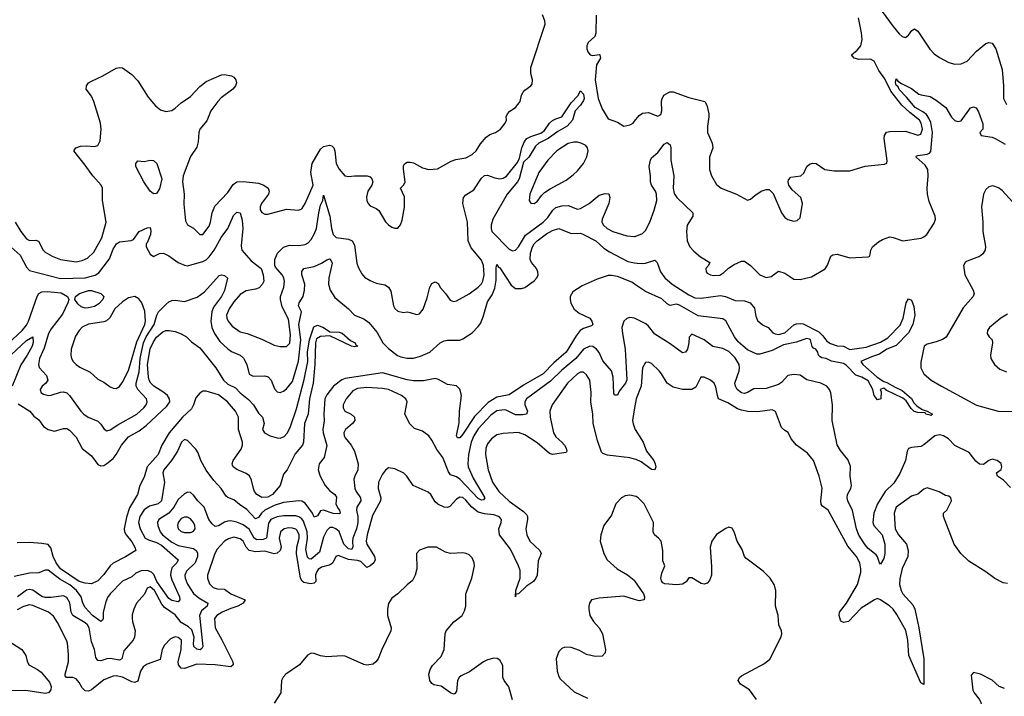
# Model space of a CAD drawing. Header units: inches. Extents: x 1384664 to 1536621, y 460766 to 646467.
# Tile 105 of 256: x 1416026 to 1422389, y 552868 to 557238. Entities that reach past the tile are written whole.
import ezdxf

# ---------------------------------------------------------------- set-up
doc = ezdxf.new("R2010")
doc.units = ezdxf.units.IN
doc.header["$MEASUREMENT"] = 0
doc.layers.add('B4515', color=7, linetype='Continuous')
doc.layers.add('B4525', color=7, linetype='Continuous')

msp = doc.modelspace()

# ---------------------------------------------------------------- linework, layer by layer
at = {"layer": 'B4515', "color": 5}
for points, elevation in [([(1415996.5, 555930), (1416032.3, 555870), (1416070, 555823.5), (1416090, 555812.6), (1416130, 555813.5), (1416146.6, 555806.6), (1416177.3, 555750), (1416190, 555735.8), (1416236, 555710), (1416290, 555689.5), (1416390, 555674.4), (1416430, 555682), (1416463.4, 555696.6), (1416504.5, 555735.5), (1416557.4, 555830), (1416583.8, 555930), (1416562.1, 556070), (1416561, 556150), (1416553.3, 556170), (1416498.7, 556230), (1416450, 556298.7), (1416375.1, 556390), (1416389.2, 556410), (1416419.9, 556420.1), (1416456.3, 556423.7), (1416510, 556419.5), (1416530, 556425), (1416545.2, 556454.8), (1416552.4, 556530), (1416547.6, 556570), (1416505.9, 556710), (1416490, 556743.5), (1416456, 556790), (1416457.2, 556810), (1416471.1, 556830), (1416490, 556841.5), (1416563.6, 556876.4), (1416650, 556924.7), (1416670, 556930.2), (1416690, 556927.9), (1416750, 556884), (1416790, 556843.1), (1416857.1, 556737.1), (1416902.7, 556682.7), (1416935.4, 556655.4), (1416970, 556645.3), (1417008.3, 556651.7), (1417030, 556665.5), (1417070, 556700.7), (1417130, 556742.2), (1417190, 556807.1), (1417230, 556838.5), (1417330, 556881.3), (1417350, 556885), (1417394.8, 556874.8), (1417410, 556866.8), (1417423.5, 556850), (1417427.3, 556830), (1417421.3, 556810), (1417402.6, 556790), (1417327.1, 556732.9), (1417306.8, 556710), (1417262, 556650), (1417234.3, 556585.7), (1417190.2, 556530), (1417183.5, 556510), (1417179, 556450), (1417170, 556415.1), (1417130, 556355.4), (1417083.4, 556230), (1417078.5, 556190), (1417088.2, 556111.8), (1417087.3, 556047.3), (1417098.4, 555938.4), (1417110, 555913), (1417150, 555890.4), (1417190, 555850.3), (1417210, 555850.4), (1417250, 555905.3), (1417259.8, 555930), (1417268.9, 555990), (1417286.4, 556033.6), (1417370, 556122), (1417405.7, 556174.3), (1417430, 556190.3), (1417470, 556193.6), (1417570, 556182.9), (1417603.1, 556170), (1417631.3, 556150), (1417638.6, 556130), (1417634.4, 556110), (1417588, 556050), (1417580.9, 556030), (1417581.1, 556010), (1417590, 555993.4), (1417610, 555982), (1417630, 555982.6), (1417750, 556013.1), (1417827.1, 556007.1), (1417850, 556015.8), (1417870, 556050.4), (1417922.8, 556170), (1417907.1, 556250), (1417916.6, 556310), (1417970, 556401.5), (1417990, 556418.8), (1418027.6, 556427.6), (1418042.3, 556422.3), (1418055.2, 556410), (1418062.7, 556390), (1418070.2, 556310), (1418090, 556272.4), (1418127.3, 556230), (1418150, 556224.9), (1418190, 556230.3), (1418270.5, 556230.5), (1418290, 556222.8), (1418300.7, 556210), (1418307.7, 556190), (1418302, 556170), (1418274.9, 556130), (1418267.3, 556092.7), (1418268.8, 556070), (1418277.7, 556050), (1418290, 556034.9), (1418330, 556018), (1418346, 556006), (1418390, 555933.4), (1418410, 555913.4), (1418430, 555897.3), (1418450, 555890.7), (1418470, 555891), (1418487.2, 555912.8), (1418497.2, 555942.8), (1418513.9, 556026.1), (1418513.9, 556093.9), (1418486, 556150), (1418508, 556172), (1418516.9, 556190), (1418506.5, 556273.5), (1418506.6, 556293.4), (1418513.3, 556306.7), (1418530, 556317.1), (1418550, 556318.4), (1418570, 556314), (1418630, 556281.7), (1418669.6, 556270.4), (1418725.6, 556274.4), (1418815.3, 556324.7), (1418844.9, 556335.1), (1418910, 556346.8), (1418950, 556366.7), (1418975.8, 556390), (1419003.6, 556436.4), (1419040.1, 556479.9), (1419063.5, 556496.5), (1419101.2, 556510), (1419134, 556530), (1419163.7, 556570), (1419172.3, 556590), (1419169.5, 556610), (1419178, 556630), (1419193.1, 556646.9), (1419230, 556670.7), (1419260.9, 556710), (1419269.5, 556750), (1419279.3, 556770), (1419290, 556782.8), (1419329.2, 556810), (1419338, 556822), (1419339.5, 556850), (1419329.7, 556889.6), (1419328.5, 556930), (1419421.5, 557210), (1419420.4, 557230), (1419404.7, 557270)], 680), ([(1419751.9, 557268.1), (1419750.4, 557150), (1419743, 557130), (1419699.5, 557090), (1419690.3, 557070), (1419690.3, 557050), (1419697.6, 557030), (1419711.9, 557011.9), (1419730, 557007.2), (1419770, 557014), (1419775.5, 557010), (1419778.7, 556990), (1419754.1, 556945.9), (1419746, 556850), (1419763.9, 556730), (1419790, 556662.4), (1419830, 556598.4), (1419890, 556576.4), (1419930.6, 556550.6), (1419970, 556559.3), (1419990, 556570.4), (1420000, 556582.4)], 680), ([(1415970, 555769.4), (1416030, 555716.5), (1416070, 555638.7), (1416090, 555619), (1416290, 555566.6), (1416450, 555570.6), (1416512.6, 555587.4), (1416537.3, 555602.7), (1416606.8, 555693.2), (1416630, 555754.9), (1416652.3, 555790), (1416670, 555802.4), (1416747.2, 555812.8), (1416761.2, 555818.8), (1416798, 555870), (1416850, 555893), (1416870, 555896), (1416874, 555874), (1416871.2, 555850), (1416850, 555797.2), (1416842.8, 555790), (1416842.8, 555770), (1416870, 555724), (1416890, 555708), (1416930, 555727), (1416954.8, 555730), (1416990, 555713.4), (1417050.2, 555670.2), (1417090, 555651.6), (1417110, 555647.9), (1417210, 555676.6), (1417230, 555686.7), (1417250, 555705.2), (1417283.6, 555750), (1417328.7, 555831.3), (1417370.3, 555889.7), (1417407.3, 555972.7), (1417430, 555995.6), (1417450, 555990.4), (1417463, 555943), (1417467.9, 555890), (1417456.3, 555776.3), (1417460.7, 555750), (1417521.4, 555681.4), (1417587.3, 555630), (1417600.4, 555590), (1417602.8, 555550), (1417593.2, 555526.8), (1417574.6, 555505.4), (1417550, 555497), (1417490, 555487.2), (1417450, 555463.2), (1417410, 555414.9), (1417380.7, 555370), (1417363.5, 555330), (1417364.5, 555310), (1417373.5, 555290), (1417399.2, 555259.2), (1417450, 555222), (1417496.3, 555210), (1417590, 555174.8), (1417670, 555135.8), (1417710, 555127), (1417750, 555126.2), (1417772, 555148), (1417776.7, 555203.3), (1417764.2, 555304.2), (1417723, 555383), (1417711.1, 555430), (1417712.2, 555450), (1417734, 555510), (1417736.4, 555550), (1417733.1, 555570), (1417722, 555590), (1417679.5, 555639.5), (1417675.1, 555650), (1417675.6, 555690), (1417691.5, 555730), (1417731.6, 555768.4), (1417770, 555781), (1417830, 555780.2), (1417870, 555786.9), (1417890, 555796.1), (1417910, 555817.3), (1417930, 555852.6), (1417944.3, 555890), (1417958.4, 555990), (1417970, 556039.5), (1417984.8, 556070), (1417990, 556104.7), (1418029.5, 555970), (1418040.4, 555890), (1418051.4, 555851.4), (1418071.7, 555831.7), (1418150, 555820.2), (1418174.4, 555810), (1418190, 555781), (1418205.4, 555665.4), (1418215.2, 555635.2), (1418236.1, 555596.1), (1418254, 555574), (1418290, 555552.6), (1418330, 555537.2), (1418385.6, 555525.6), (1418409.3, 555509.3), (1418424.3, 555484.3), (1418442.3, 555390), (1418450, 555373.4), (1418470, 555354.9), (1418505.8, 555345.8), (1418530, 555350.5), (1418550, 555347.7), (1418590, 555334), (1418610, 555338.8), (1418632.6, 555367.4), (1418659.4, 555440.6), (1418676.9, 555510), (1418690, 555533), (1418710, 555544.9), (1418730, 555534.8), (1418745.3, 555505.3), (1418778, 555470), (1418807, 555427), (1418830, 555418.6), (1418850, 555422.9), (1418930, 555466.9), (1418990, 555510.3), (1419010, 555531.5), (1419019.9, 555550), (1419028.6, 555590), (1419024.5, 555650), (1419010, 555685.6), (1418943.7, 555763.7), (1418923.4, 555810), (1418919.9, 555930), (1418889.9, 556050), (1418893.7, 556090), (1418910, 556107.7), (1418959.9, 556140.1), (1419010, 556214), (1419030, 556232), (1419050, 556234.6), (1419097.2, 556217.2), (1419130, 556210.9), (1419150, 556214), (1419172.7, 556227.3), (1419243.8, 556316.2), (1419257, 556343), (1419271.2, 556410), (1419288.6, 556451.4), (1419303.7, 556470), (1419330, 556483.7), (1419394.7, 556505.3), (1419417.7, 556522.3), (1419450, 556568.7), (1419470, 556586.5), (1419490, 556598.6), (1419530, 556610.6), (1419590, 556702), (1419632.9, 556747.1), (1419650, 556778.8), (1419670, 556756.3), (1419673.4, 556730), (1419670, 556716), (1419650, 556686), (1419614.8, 556650), (1419598.7, 556590), (1419563.1, 556550), (1419504.2, 556515.8), (1419442, 556470), (1419380.2, 556439.8), (1419359.8, 556420.2), (1419316.8, 556350), (1419282.9, 556317.1), (1419253, 556210), (1419242.9, 556190), (1419175.8, 556110), (1419084.7, 555950), (1419073.2, 555910), (1419072.2, 555890), (1419078, 555870), (1419190, 555755.3), (1419210, 555744.6), (1419230, 555748.9), (1419250, 555770.3), (1419294.3, 555845.7), (1419408.4, 555930), (1419438.6, 555961.4), (1419471.6, 556008.4), (1419490, 556023.9), (1419530, 556036), (1419570, 556036.8), (1419630, 556014.9), (1419650, 556018.6), (1419706.6, 556050), (1419770, 556104.2), (1419810, 556116.4), (1419832.7, 556112.7), (1419839.3, 556090), (1419834.3, 556050), (1419790.2, 555950), (1419788.2, 555930), (1419799, 555910), (1419823.1, 555890), (1419858.4, 555870), (1419950, 555841.8), (1420000, 555837.6)], 660), ([(1415921.6, 555118.4), (1416042.2, 555230), (1416070, 555264.6), (1416083.4, 555290), (1416138.5, 555450), (1416150.3, 555469.7), (1416170, 555480.7), (1416203, 555483), (1416294.1, 555474.1), (1416335.5, 555450), (1416342.5, 555430), (1416338, 555410), (1416303.1, 555336.9), (1416230, 555240.5), (1416212.6, 555210), (1416184.3, 555115.7), (1416153.7, 555050), (1416147.1, 555010), (1416152.4, 554992.4), (1416198.7, 554938.7), (1416208.5, 554910), (1416194, 554890), (1416170.4, 554870), (1416158.3, 554850), (1416162.6, 554830), (1416180, 554820), (1416210, 554811.5), (1416230, 554812.8), (1416290, 554832.2), (1416310, 554834.4), (1416330, 554827.2), (1416348.7, 554810), (1416420.3, 554710), (1416439.6, 554690), (1416468.5, 554670), (1416530, 554644), (1416550, 554625.7), (1416572.8, 554592.8), (1416590, 554582), (1416610, 554588.4), (1416659.3, 554620.7), (1416784, 554690), (1416829.1, 554730), (1416843.2, 554750), (1416849.8, 554770), (1416844.8, 554790), (1416789.3, 554850), (1416779.7, 554870), (1416778.3, 554890), (1416797.2, 554962.8), (1416804.9, 555050), (1416826.7, 555150), (1416844.3, 555190), (1416895.9, 555270), (1416912.5, 555330), (1416922.4, 555350), (1416970, 555399.1), (1416990, 555415.7), (1417010, 555424.5), (1417030, 555427.2), (1417090, 555418), (1417173.3, 555446.7), (1417219.3, 555480.7), (1417315.2, 555584.8), (1417330, 555590.3), (1417350, 555585.3), (1417368.5, 555568.5), (1417350, 555488.4), (1417330, 555449.8), (1417279.3, 555380.7), (1417268.4, 555351.6), (1417261.1, 555290), (1417268.3, 555250), (1417284.1, 555210), (1417320.4, 555160.4), (1417370, 555111.8), (1417395, 555095), (1417451.6, 555071.6), (1417472.4, 555052.4), (1417493.7, 555010), (1417510, 554948.7), (1417534.5, 554934.5), (1417610, 554936.9), (1417630.8, 554930.8), (1417651.4, 554910), (1417672.7, 554852.7), (1417690, 554834.9), (1417710, 554830.4), (1417730, 554838), (1417750, 554852.6), (1417790, 554902), (1417827.9, 555032.1), (1417842.5, 555170), (1417828.9, 555270), (1417847.4, 555350), (1417828.3, 555390), (1417831.2, 555410), (1417856.9, 555450), (1417867.2, 555490), (1417867.7, 555530), (1417849.9, 555590.1), (1417849.3, 555610.7), (1417861.7, 555630), (1417930, 555644.7), (1417975.4, 555664.6), (1418010, 555685.9), (1418030, 555694.2), (1418032.6, 555692.6), (1418045.5, 555665.5), (1418023.4, 555570), (1418021.8, 555530), (1418033.1, 555490), (1418062.6, 555442.6), (1418150.1, 555370.1), (1418188.7, 555330), (1418250, 555304.8), (1418281.6, 555281.6), (1418337, 555217), (1418372.9, 555150), (1418410, 555113.1), (1418468.3, 555068.3), (1418490, 555059.6), (1418530, 555052.5), (1418570, 555051.7), (1418615.7, 555064.3), (1418676.4, 555090), (1418744.2, 555150), (1418770, 555163.8), (1418790, 555168.5), (1418870, 555168.5), (1418890, 555177.6), (1418950, 555215.6), (1418990, 555256.9), (1419003.8, 555276.2), (1419021.7, 555318.3), (1419050, 555416.5), (1419079, 555461), (1419096.3, 555503.7), (1419105.5, 555554.5), (1419105.6, 555634.4), (1419110, 555656.4), (1419120.5, 555640.5), (1419130, 555636.2), (1419202.5, 555522.5), (1419230, 555501.6), (1419270, 555501.4), (1419290, 555508.4), (1419350, 555550.9), (1419367.8, 555570), (1419376.2, 555590), (1419374.6, 555610), (1419364.9, 555630), (1419334, 555670), (1419325.7, 555690), (1419326.5, 555730), (1419339.9, 555770), (1419351.2, 555790), (1419370, 555808.8), (1419430, 555853.9), (1419470, 555877.3), (1419510, 555888.5), (1419590, 555857.5), (1419650, 555859.2), (1419670, 555850.2), (1419749.1, 555810), (1419801.6, 555761.6), (1419837.8, 555737.8), (1419956.9, 555676.9), (1420000, 555667.7)], 640), ([(1420000, 555530), (1419982.3, 555542.3), (1419890, 555578.5), (1419850, 555586.5), (1419830, 555585.5), (1419758.5, 555561.5), (1419661.3, 555518.7), (1419600.8, 555479.2), (1419584.1, 555450), (1419582.7, 555430), (1419587.6, 555407.6), (1419609, 555369), (1419641.7, 555341.7), (1419710.5, 555310), (1419723.8, 555290), (1419730, 555269.2), (1419720.4, 555259.6), (1419670, 555243.9), (1419649, 555231), (1419623.2, 555196.8), (1419558.4, 555090), (1419478.8, 555021.2), (1419409.4, 554950), (1419282.5, 554877.5), (1419190, 554815.3), (1419110, 554798.8), (1419054.3, 554765.7), (1418966.1, 554673.9), (1418890, 554561), (1418870, 554538), (1418856.4, 554536.4), (1418849.7, 554550), (1418867, 554633), (1418868.9, 554710), (1418880.2, 554810), (1418870.4, 554850.4), (1418850, 554872.8), (1418790, 554881.3), (1418733.1, 554913.1), (1418710, 554920.2), (1418634.8, 554905.2), (1418570, 554905.5), (1418530, 554911.7), (1418370, 554956.3), (1418130, 554919.6), (1418108.6, 554911.4), (1418053.4, 554870), (1418010, 554815.8), (1417997.2, 554790), (1417991, 554690), (1417993.6, 554646.4), (1417985.4, 554590), (1417987.1, 554570), (1418011.8, 554488.2), (1417994, 554410), (1417960.6, 554370), (1417954.5, 554330), (1417967.5, 554290), (1417999.2, 554230), (1418030, 554194.1), (1418062.8, 554170), (1418074.3, 554154.3), (1418070.1, 554110), (1418081.9, 554081.9), (1418091.8, 554070), (1418098, 554050), (1418093.7, 554046.3), (1418051.2, 554048.8), (1417990, 554069.9), (1417970, 554065.6), (1417950, 554034), (1417930, 554025.6), (1417918, 554050), (1417870, 554116.1), (1417850, 554128), (1417830, 554129.3), (1417730, 554118.4), (1417670, 554099.3), (1417610, 554069.5), (1417587.6, 554050), (1417570, 554022.8), (1417550, 554014.8), (1417494.7, 554074.7), (1417445.8, 554105.8), (1417410, 554135.6), (1417371.6, 554151.6), (1417360.9, 554160.9), (1417328, 554210), (1417281.3, 554261.3), (1417230, 554327.9), (1417196.6, 554390), (1417179.5, 554439.5), (1417164.9, 554464.9), (1417110, 554519.2), (1417090, 554527.1), (1417070.9, 554509.1), (1417045.7, 554450), (1417006.6, 554390), (1416958.1, 554330), (1416951.5, 554310), (1416960.7, 554250), (1416942.3, 554130), (1416921.7, 554110), (1416864.7, 554095.3), (1416830, 554072.5), (1416801.8, 554030), (1416794.3, 553990), (1416805.1, 553950), (1416837.5, 553890), (1416857.9, 553877.9), (1416910, 553861.1), (1416942.7, 553842.7), (1417050.2, 553750), (1417040.6, 553730), (1417010, 553696.8), (1417002.1, 553670), (1417001.6, 553650), (1417010, 553619.5), (1417058.3, 553510), (1417060.7, 553490), (1417050, 553476.8), (1417010, 553485.7), (1416990, 553499.9), (1416913.1, 553610), (1416893.3, 553653.3), (1416878.8, 553670), (1416850, 553679.5), (1416810, 553677.9), (1416777.4, 553662.6), (1416750, 553639.8), (1416690, 553612.2), (1416610, 553529), (1416594, 553506), (1416582.7, 553477.3), (1416566, 553410), (1416564.6, 553370), (1416560.5, 553359.5), (1416550, 553350.8), (1416497.4, 553390), (1416450, 553441.9), (1416434.7, 553470), (1416422.2, 553510), (1416393.8, 553550), (1416350, 553587.2), (1416285, 553625), (1416210, 553681.6), (1416190, 553682.5), (1416150, 553665.8), (1416090, 553663.4), (1415990, 553641)], 640), ([(1420000, 555309.5), (1419999, 555310), (1419970, 555313.6), (1419950, 555307.3), (1419930.3, 555289.7), (1419917.7, 555250), (1419920.7, 555210), (1419939.5, 555110), (1419948.9, 554911.1), (1419941, 554890), (1419901.3, 554838.7), (1419890, 554813.6), (1419870, 554812), (1419865.4, 554825.4), (1419860.8, 554930), (1419850.8, 554970.8), (1419795.5, 555035.5), (1419770, 555088.4), (1419754.4, 555110), (1419730, 555127.1), (1419710, 555129), (1419670, 555109.9), (1419619.3, 555050), (1419530, 554973.3), (1419457.4, 554902.6), (1419301.3, 554790), (1419289.5, 554770), (1419290.7, 554750), (1419307.3, 554710), (1419301.6, 554690), (1419275.4, 554684.6), (1419230, 554686.7), (1419170, 554716.4), (1419157.9, 554717.9), (1419110.5, 554710.5), (1419070, 554683.6), (1418990, 554594.6), (1418960.1, 554550), (1418943.6, 554510), (1418925.5, 554430), (1418921.3, 554370), (1418924.5, 554350), (1418955.7, 554275.7), (1419031.8, 554150), (1419023.4, 554136.6), (1419010, 554133.7), (1418990, 554145.4), (1418870, 554270.5), (1418850, 554285.4), (1418810, 554298.5), (1418796.6, 554316.6), (1418760.2, 554410), (1418721.2, 554461.2), (1418690, 554522.7), (1418670, 554549.4), (1418630, 554579.5), (1418576.6, 554596.6), (1418546.7, 554626.7), (1418515.1, 554690), (1418529.4, 554770), (1418521.2, 554790), (1418493.2, 554810), (1418409, 554849), (1418370, 554856), (1418270, 554862.9), (1418210, 554855.1), (1418180, 554840), (1418135.1, 554790), (1418116.3, 554750), (1418116.5, 554730), (1418127.4, 554710), (1418169, 554689), (1418190.4, 554670), (1418192.7, 554650), (1418177, 554630), (1418132.6, 554590), (1418120.2, 554570), (1418122.7, 554550), (1418130, 554536.5), (1418167.2, 554490), (1418190.3, 554450), (1418214.4, 554370), (1418211.3, 554330), (1418191.6, 554290), (1418186, 554270), (1418186.5, 554250), (1418191.8, 554210), (1418200.1, 554190), (1418227.6, 554150), (1418230.7, 554130), (1418205.5, 554090), (1418202.9, 554070), (1418211.9, 554030), (1418210.7, 553990), (1418202.3, 553950), (1418179.1, 553890), (1418176.1, 553870), (1418179.5, 553830), (1418170, 553815), (1418150, 553820.4), (1418121.2, 553850), (1418090, 553931.9), (1418070, 553948.7), (1418050, 553957.1), (1418030, 553957.3), (1418010, 553937.8), (1417990, 553895.3), (1417962.5, 553797.5), (1417910, 553754.1), (1417895.9, 553755.9), (1417887, 553767), (1417875.8, 553815.8), (1417885, 553890), (1417884, 553930), (1417859.1, 553999.1), (1417850, 554013.5), (1417830, 554027.5), (1417810, 554032.2), (1417730, 554033.2), (1417690, 554027.4), (1417663.2, 554016.8), (1417650, 554008.6), (1417634.5, 553985.5), (1417620.9, 553890), (1417600.1, 553879.9), (1417557.8, 553877.8), (1417541.5, 553890), (1417507.9, 553947.9), (1417470, 553975.7), (1417430, 553991.4), (1417390, 554000.4), (1417370, 553999.6), (1417350, 553993.1), (1417310, 553967.6), (1417290, 553965.3), (1417270, 553981.2), (1417248, 554010), (1417217.8, 554090), (1417178.2, 554130), (1417150, 554167.1), (1417130, 554183.5), (1417110, 554185.4), (1417090, 554175.1), (1417050, 554138.4), (1417022.1, 554090), (1416990, 554050.4), (1416925.2, 554010), (1416917.3, 553990), (1416918.5, 553970), (1416933, 553930), (1416949.5, 553910), (1417010, 553863.1), (1417050, 553840.8), (1417150, 553821.2), (1417166.3, 553810), (1417174, 553794), (1417175.3, 553770), (1417161, 553730), (1417103.5, 553676.5), (1417092.8, 553650), (1417095.3, 553630), (1417110, 553592), (1417150, 553531.4), (1417183.5, 553503.5), (1417242.8, 553470), (1417238.4, 553450), (1417200.3, 553419.7), (1417186.9, 553390), (1417210.3, 553190), (1417203.9, 553176.1), (1417192, 553168), (1417170, 553171.1), (1417152.3, 553190), (1417149.5, 553209.5), (1417154, 553250), (1417137.5, 553297.5), (1417116.5, 553316.5), (1417070, 553343.9), (1417030, 553392.9), (1416961.5, 553441.5), (1416943.7, 553463.7), (1416897, 553550), (1416870, 553574), (1416850, 553566.3), (1416832.3, 553527.7), (1416781.7, 553470), (1416764.4, 553430), (1416753.7, 553393.7), (1416753.2, 553373.2), (1416754.8, 553350), (1416771.4, 553291.4), (1416768.8, 553250), (1416758.3, 553230), (1416698.8, 553161.2), (1416686.7, 553110), (1416670, 553100.8), (1416610, 553111.2), (1416590, 553109.9), (1416550, 553096.2), (1416530, 553098.7), (1416518.5, 553118.5), (1416509.1, 553169.1), (1416490, 553219.3), (1416474.4, 553310), (1416463.7, 553330), (1416450, 553342.2), (1416369.8, 553390), (1416359.5, 553410), (1416350.3, 553470.3), (1416330, 553505.6), (1416310, 553515.7), (1416230, 553504.7), (1416190, 553506.3), (1416170, 553512.7), (1416110, 553552.8), (1416090, 553557.6), (1416070, 553553.3), (1416011.6, 553510)], 660), ([(1416016.3, 554756.3), (1416091.7, 554710), (1416116.5, 554676.5), (1416150, 554653.8), (1416179.8, 554610), (1416209.2, 554590), (1416250, 554580.7), (1416310, 554597.1), (1416330, 554597.2), (1416347.5, 554587.5), (1416390, 554541.2), (1416428.9, 554468.9), (1416490, 554421.7), (1416530, 554365.5), (1416550, 554355.2), (1416570, 554359.3), (1416590, 554371.1), (1416630, 554403.5), (1416650.4, 554429.6), (1416683.7, 554490), (1416730, 554543.5), (1416797.3, 554582.7), (1416843.1, 554616.9), (1416977.6, 554742.4), (1416995.9, 554770), (1416994.4, 554790), (1416981.2, 554810), (1416957.8, 554830), (1416893.2, 554870), (1416872.7, 554890), (1416862.4, 554910), (1416859, 554930), (1416852.4, 555010), (1416870, 555111.5), (1416890, 555156.5), (1416910, 555188.2), (1416950, 555222), (1416970, 555230.2), (1416992, 555230), (1417030, 555224), (1417070, 555209.2), (1417103.6, 555190), (1417137, 555157), (1417190, 555118), (1417293.8, 554990), (1417342.3, 554910), (1417370, 554884.5), (1417420.6, 554860.6), (1417450, 554828.4), (1417505.3, 554785.3), (1417536, 554750), (1417570, 554697.1), (1417595.3, 554670), (1417605.5, 554630), (1417594.8, 554590), (1417607.3, 554570), (1417645.5, 554550), (1417690, 554536.2), (1417710, 554534.5), (1417734.6, 554545.4), (1417757, 554570), (1417776.5, 554610), (1417814.5, 554725.4), (1417865.4, 554914.6), (1417887.6, 555030), (1417886.7, 555090), (1417898.1, 555170), (1417926, 555254), (1417950, 555265.5), (1417990, 555249.1), (1418030, 555221.3), (1418090, 555218.6), (1418110, 555212.6), (1418164.8, 555164.8), (1418193, 555150), (1418198.5, 555138.5), (1418211, 555130), (1418190, 555125.4), (1418170, 555129.7), (1418030, 555196.2), (1417970, 555190.8), (1417944.3, 555175.7), (1417937.8, 555150), (1417932.7, 555010), (1417922.3, 554890), (1417898.2, 554790), (1417889.2, 554690), (1417866.4, 554630), (1417859.5, 554510), (1417852.8, 554490), (1417805.9, 554434.1), (1417754.8, 554330), (1417730, 554302), (1417708.5, 554230), (1417659.3, 554170), (1417630, 554153.2), (1417590, 554151.8), (1417559.2, 554170), (1417544, 554190), (1417535.9, 554210), (1417524.4, 554264.4), (1417510.9, 554290.9), (1417490, 554307), (1417430, 554332.7), (1417406, 554350), (1417401.2, 554361.2), (1417398, 554370), (1417406, 554390), (1417456.9, 554463.1), (1417466.8, 554490), (1417465.8, 554510), (1417440.3, 554590), (1417439, 554670), (1417420.6, 554710), (1417369.9, 554770), (1417310, 554814.5), (1417230, 554838.9), (1417210, 554837.6), (1417190, 554825.6), (1417165, 554795), (1417149.7, 554750), (1417135.7, 554724.3), (1417078.6, 554670), (1416991.4, 554570), (1416945.1, 554490), (1416921.8, 554430), (1416850.6, 554350), (1416830, 554283), (1416801.8, 554230), (1416787.3, 554170), (1416735.3, 554084.7), (1416716.1, 554023.9), (1416701.8, 553950), (1416703.7, 553930), (1416713.7, 553910), (1416750, 553864.6), (1416770.2, 553830), (1416775.5, 553810), (1416710, 553769.2), (1416630, 553727.9), (1416610, 553709.8), (1416570, 553655.1), (1416530, 553612.8), (1416490, 553594), (1416450, 553598.2), (1416410, 553609.9), (1416290.4, 553690), (1416261, 553730), (1416242.2, 553770), (1416227.5, 553827.5), (1416210, 553847.1), (1416170, 553855.6), (1416090, 553861.4), (1416010, 553858.7)], 620), ([(1415970, 555072.2), (1416070, 555166.2), (1416110, 555190.2), (1416113.2, 555153.2), (1416106, 555130), (1416073.8, 555070), (1416032.3, 555007.7), (1415977.2, 554870)], 620), ([(1420000, 554399.6), (1419968.3, 554408.3), (1419824.9, 554424.9), (1419795.7, 554435.7), (1419785.5, 554445.5), (1419760, 554520), (1419733.1, 554630), (1419729.8, 554690), (1419717.3, 554770), (1419718.8, 554830), (1419709.8, 554909.8), (1419690, 554944), (1419670, 554960.3), (1419650, 554960.7), (1419630, 554949.8), (1419565.5, 554890), (1419467.9, 554750), (1419452.8, 554710), (1419454.7, 554670), (1419475.7, 554570), (1419490, 554542.8), (1419530.3, 554510), (1419547, 554490), (1419557.4, 554470), (1419562, 554450), (1419558, 554442), (1419470, 554429.7), (1419450, 554436.4), (1419370, 554505), (1419290, 554556.8), (1419250, 554570.6), (1419150, 554565.1), (1419110, 554556.4), (1419074.6, 554530), (1419050, 554498.9), (1419039, 554470), (1419036.8, 554430), (1419054.2, 554330), (1419081.3, 554250), (1419122.7, 554190), (1419190, 554128.1), (1419281, 554061), (1419301, 554040.9), (1419307.5, 554030), (1419308.5, 554010), (1419296, 553950), (1419303.5, 553910), (1419323.2, 553870), (1419386.5, 553810), (1419396.5, 553790), (1419377.2, 553742.8), (1419369.4, 553650.6), (1419361.8, 553630), (1419346.5, 553610), (1419301.9, 553578.1), (1419250, 553529.6), (1419233.4, 553526.6), (1419230, 553509), (1419232.8, 553550), (1419260.2, 553630), (1419259.4, 553679.4), (1419249.4, 553710), (1419197.5, 553817.5), (1419127.2, 553910), (1419122.3, 553950), (1419137.5, 553990), (1419140.2, 554010), (1419130, 554022.3), (1419119.8, 554030), (1419090, 554039), (1419030, 554045.5), (1418990, 554057.5), (1418948.2, 554088.2), (1418910, 554135.3), (1418890, 554151.6), (1418870, 554153.7), (1418850, 554141.7), (1418806.3, 554093.7), (1418790, 554086), (1418770, 554089.8), (1418728.9, 554108.9), (1418710, 554123.5), (1418682.2, 554170), (1418666.4, 554186.4), (1418568.8, 554228.8), (1418528.7, 554288.7), (1418508.7, 554308.7), (1418450, 554336.8), (1418410, 554343.6), (1418390, 554328.2), (1418370, 554302.6), (1418345.7, 554250), (1418343.5, 554210), (1418360.5, 554150), (1418357.7, 554130), (1418305.3, 554034.7), (1418270.6, 553910), (1418266, 553870), (1418269.6, 553850), (1418318.5, 553770), (1418322.7, 553750), (1418313.8, 553730), (1418290, 553709.3), (1418270, 553699.8), (1418230, 553738.1), (1418210, 553744.7), (1418150, 553750.2), (1418084, 553776), (1418070, 553770.9), (1418050.1, 553730), (1418039.3, 553720.7), (1418026.5, 553713.5), (1417977.4, 553702.6), (1417954.3, 553685.7), (1417943.8, 553670), (1417938.2, 553650), (1417939.2, 553610), (1417930, 553599.1), (1417905.4, 553594.6), (1417863.1, 553603.2), (1417850.9, 553610.9), (1417841.6, 553630), (1417814.1, 553790), (1417816.5, 553830), (1417831.5, 553890), (1417831.3, 553911.3), (1417818.2, 553938.2), (1417810, 553946.4), (1417790, 553954.4), (1417764.3, 553955.8), (1417734.9, 553950), (1417712.2, 553930), (1417703.6, 553890), (1417714.8, 553830), (1417710.1, 553809.9), (1417690, 553791.4), (1417670, 553788.5), (1417610, 553805.8), (1417550, 553800.7), (1417510, 553808.6), (1417490.4, 553830), (1417470, 553870.5), (1417450, 553885.6), (1417410, 553894.4), (1417374.4, 553885.6), (1417350.2, 553870), (1417302.5, 553817.5), (1417286.7, 553790), (1417240.7, 553650), (1417238.7, 553630), (1417253.6, 553593.6), (1417277.1, 553570), (1417302.6, 553562.6), (1417350, 553559.1), (1417390.2, 553530), (1417482.3, 553490), (1417470, 553469.9), (1417435.2, 553450), (1417390, 553435.4), (1417335.4, 553410), (1417299.6, 553390), (1417284.7, 553370), (1417288.8, 553310), (1417333.2, 553233.2), (1417402.5, 553090), (1417405.6, 553070), (1417390, 553057.7), (1417290, 553071.4), (1417170, 553074.9), (1417090, 553048), (1417069.9, 553049.9), (1417051.2, 553070), (1417051, 553090), (1417069, 553169), (1417071.5, 553230), (1417050, 553246.6), (1417030, 553251.1), (1417001, 553239), (1416961.3, 553198.7), (1416946.4, 553170), (1416934.3, 553105.7), (1416850, 553075.2), (1416822.9, 553057.1), (1416805.8, 553030), (1416790, 552965.6), (1416770, 552957.4), (1416750, 552961.5), (1416690, 552990.4), (1416650, 552999.2), (1416630, 552998.5), (1416570, 552973.7), (1416490, 552908.4), (1416470, 552899.8), (1416450, 552902.5), (1416430, 552921.5), (1416410, 552956.9), (1416390, 552981), (1416370, 552989.8), (1416328.5, 552988.4), (1416320.6, 553000.6), (1416319.2, 553010), (1416340.8, 553090), (1416341.6, 553138.4), (1416335.2, 553210), (1416329.3, 553230), (1416270, 553344.1), (1416244.1, 553384.1), (1416211, 553411), (1416110, 553454.5), (1416090, 553458.7), (1416050, 553447.6), (1416010, 553426.3)], 680), ([(1420000, 554731.6), (1419986.8, 554650), (1419990, 554628.5), (1420000, 554602.3)], 680), ([(1420000, 554160.2), (1419970, 554167.8), (1419938, 554162), (1419914.4, 554150), (1419878.3, 554110), (1419850, 554037), (1419800.7, 553970), (1419782.6, 553910), (1419778, 553870), (1419802, 553790), (1419823.6, 553750), (1419886.3, 553690), (1419953.1, 553653.1), (1419997.3, 553617.3), (1420000, 553613.4)], 720), ([(1419210, 552844.7), (1419187.9, 552927.9), (1419156.8, 552970), (1419149.3, 552989.3), (1419147.5, 553067.5), (1419130, 553101.1), (1419112, 553112), (1419090, 553114.5), (1419050, 553103.8), (1419023.5, 553090), (1418933.8, 553026.2), (1418879.9, 553000.1), (1418867.2, 552990), (1418855.9, 552970), (1418850, 552899), (1418837, 552883), (1418830, 552881), (1418810, 552888.9), (1418750, 552933.7), (1418702.4, 552942.4), (1418689.9, 552949.9), (1418676.8, 552970), (1418669.7, 553010), (1418678.7, 553041.3), (1418694.3, 553065.7), (1418750, 553125.3), (1418769.6, 553169.6), (1418775.1, 553270), (1418782, 553290), (1418832.5, 553347.5), (1418885.6, 553390), (1418901.1, 553418.9), (1418909.8, 553450.2), (1418909.8, 553530), (1418948.8, 553630), (1418964.7, 553710), (1418963.1, 553730), (1418950, 553762), (1418930, 553781.3), (1418910.8, 553790.8), (1418890, 553794.5), (1418809.8, 553789.8), (1418778.5, 553798.5), (1418719, 553830), (1418664.7, 553830), (1418608.9, 553811.1), (1418590.5, 553790), (1418591.8, 553690), (1418581.5, 553650), (1418565.2, 553614.8), (1418530, 553587.6), (1418470, 553529.6), (1418430, 553501.6), (1418410, 553467), (1418402, 553430), (1418403.2, 553390), (1418425.8, 553310), (1418424, 553290), (1418365.6, 553170), (1418343.6, 553110), (1418328.5, 553090), (1418310, 553075.4), (1418270, 553068.6), (1418250, 553073.3), (1418130, 553127.6), (1418110, 553129.6), (1418010, 553121.7), (1417970, 553128.2), (1417930, 553144.2), (1417910, 553147), (1417887, 553133), (1417834.4, 553070), (1417745.7, 553010), (1417728.1, 552991.9), (1417718.2, 552970), (1417713.8, 552890), (1417670, 552822.7)], 720), ([(1420000, 553493.3), (1419930, 553515.4), (1419770, 553501.8), (1419722, 553490), (1419708.4, 553470), (1419704.9, 553450), (1419703.7, 553430), (1419711.7, 553390), (1419733.7, 553350), (1419770.3, 553310), (1419792, 553270), (1419811.8, 553170), (1419810, 553149), (1419790, 553127.3), (1419744.9, 553124.9), (1419690, 553138.4), (1419644.4, 553164.4), (1419590, 553183), (1419550, 553185.1), (1419530, 553175.4), (1419510, 553156.3), (1419493.6, 553110), (1419500.3, 553030), (1419510, 552994.8), (1419519.6, 552979.6), (1419610, 552896.1), (1419694.6, 552854.6)], 720), ([(1415950, 553228.4), (1416040.2, 553170), (1416064.5, 553130), (1416073.6, 553093.6), (1416084.9, 553070), (1416141.7, 553041.7), (1416163.9, 553023.9), (1416217.8, 552957.8), (1416229.2, 552930), (1416228, 552910), (1416212.2, 552890), (1416190, 552885.6), (1416065.3, 552905.3), (1415956.5, 552903.5)], 680)]:
    msp.add_lwpolyline(points, dxfattribs=dict(at, elevation=elevation))
for points, elevation in [([(1419606.3, 556446.3), (1419570, 556437.9), (1419498, 556390), (1419438.9, 556330), (1419380.6, 556250), (1419323.9, 556110), (1419319.5, 556070), (1419330, 556053), (1419350, 556050.3), (1419370, 556064.6), (1419397.7, 556102.3), (1419418.5, 556121.5), (1419453.6, 556146.4), (1419557.6, 556202.4), (1419603.8, 556236.2), (1419630, 556262), (1419668.8, 556310), (1419691.3, 556351.3), (1419700.4, 556390), (1419696.4, 556410), (1419684.8, 556424.8), (1419659.1, 556439.1), (1419630, 556445.9)], 680), ([(1416890, 556113.2), (1416868.7, 556130), (1416829, 556190), (1416777.2, 556290), (1416777.2, 556310), (1416790, 556326), (1416830, 556321.6), (1416870, 556330.4), (1416890, 556328), (1416913, 556310), (1416943.7, 556210), (1416930, 556146), (1416910, 556116)], 660), ([(1416450, 555375.7), (1416422.3, 555382.3), (1416401.9, 555401.9), (1416383.1, 555430), (1416386.2, 555450), (1416412.8, 555470), (1416470, 555488.2), (1416490.5, 555489.5), (1416551.2, 555470), (1416569.4, 555450), (1416562.7, 555430), (1416537.3, 555402.7), (1416510, 555385.7), (1416470, 555376.3)], 640), ([(1416770, 555449.7), (1416730, 555441.3), (1416690, 555415.8), (1416640.4, 555370), (1416607.4, 555312.6), (1416586.2, 555293.8), (1416570, 555286.7), (1416470, 555271.6), (1416430, 555251.5), (1416409.3, 555230.7), (1416386.4, 555193.6), (1416358.4, 555110), (1416355.7, 555070), (1416360.3, 555050), (1416370.8, 555030.8), (1416390.4, 555010.4), (1416414.2, 554994.2), (1416481.2, 554961.2), (1416530, 554916.9), (1416570, 554897.4), (1416610, 554866.4), (1416630, 554857.1), (1416650, 554855.5), (1416670, 554868), (1416690, 554896.5), (1416730, 554971.4), (1416783.2, 555156.8), (1416835.7, 555270), (1416839.6, 555290), (1416835.7, 555355.7), (1416815.4, 555410), (1416795.7, 555435.7)], 660), ([(1417110, 554025.4), (1417090, 554025.4), (1417070, 554015.6), (1417049.5, 553990), (1417045.1, 553970), (1417051.1, 553950), (1417070, 553932.8), (1417090, 553925), (1417130, 553925), (1417147.8, 553932.2), (1417159, 553950), (1417157.6, 553970), (1417149.8, 553990), (1417130, 554014.3)], 680)]:
    msp.add_lwpolyline(points, close=True, dxfattribs=dict(at, elevation=elevation))
at = {"layer": 'B4525', "color": 5}
for points, elevation in [([(1421545.3, 557365.3), (1421670, 557194), (1421710, 557147), (1421730, 557130.4), (1421750, 557122), (1421770, 557137.3), (1421791.5, 557168.5), (1421810, 557179.1), (1421830, 557163), (1421907.7, 557047.7), (1421936.7, 557016.7), (1421970, 556992.9), (1422030, 556962.4), (1422070, 556951.6), (1422110, 556954), (1422149.5, 556970), (1422210, 557034.9), (1422270, 557083.7), (1422290, 557090.4), (1422310, 557085.5), (1422334.6, 557050), (1422375.3, 556915.3), (1422384.7, 556810), (1422384.5, 556730), (1422404, 556690)], 680), ([(1420000, 556582.4), (1420030, 556618.4), (1420050, 556633.4), (1420090, 556638.4), (1420150, 556614), (1420170, 556625.3), (1420176.8, 556650), (1420173.1, 556706.9), (1420176.6, 556723.4), (1420189.7, 556750.3), (1420227.9, 556772.1), (1420250, 556772), (1420350, 556736), (1420454, 556710), (1420466.2, 556686.2), (1420479.5, 556630), (1420480.3, 556610), (1420470.3, 556550), (1420470.3, 556510.3), (1420500.9, 556440.9), (1420506, 556410), (1420483.9, 556350), (1420484.7, 556270), (1420496.5, 556230), (1420530, 556174.4), (1420559.1, 556150), (1420658.8, 556110), (1420730, 556071.3), (1420750, 556078), (1420777.5, 556102.5), (1420819, 556130), (1420850, 556140.5), (1420870, 556140.5), (1420895.2, 556115.2), (1420950, 555990.4), (1420970, 555961.3), (1420990, 555948.4), (1421030, 555937.1), (1421050, 555940.5), (1421070, 555958), (1421085.4, 556050), (1421074, 556090), (1421018, 556138), (1420996.9, 556170), (1420991.5, 556190), (1420995.3, 556204.7), (1421010, 556220.7), (1421075.1, 556230), (1421092.7, 556247.3), (1421113, 556290), (1421130, 556304.6), (1421150, 556312.3), (1421173, 556310), (1421230, 556270.3), (1421290, 556260.7), (1421390, 556262.8), (1421490, 556291.3), (1421615.1, 556304.9), (1421629.5, 556310.5), (1421633.1, 556326.9), (1421613.7, 556470), (1421614.8, 556490), (1421628.2, 556511.8), (1421650, 556516.1), (1421750, 556517.7), (1421830, 556492.7), (1421850, 556498), (1421860.9, 556530), (1421853.1, 556570), (1421841.8, 556590), (1421778.1, 556638.1), (1421726, 556686), (1421655.9, 556775.9), (1421616.5, 556856.5), (1421578.9, 556910), (1421549.2, 556969.2), (1421523.5, 556983.5), (1421450, 556981.5), (1421427.3, 556987.3), (1421418.7, 556990), (1421402.6, 557010), (1421439.4, 557040.6), (1421461.9, 557070), (1421469.9, 557110), (1421466.7, 557153.3), (1421447.5, 557250)], 680), ([(1420000, 555837.6), (1420002.6, 555837.4), (1420050, 555856.5), (1420070, 555876.9), (1420099, 555930), (1420127.4, 556007.4), (1420143.8, 556070), (1420141.1, 556110), (1420134.2, 556130), (1420108.4, 556170), (1420103.2, 556190), (1420103.8, 556230), (1420094.3, 556290), (1420102, 556330), (1420110, 556344.9), (1420150, 556380.4), (1420190, 556434.9), (1420210, 556443.8), (1420228.8, 556428.8), (1420234.9, 556410), (1420233.1, 556330), (1420252.8, 556230), (1420249.3, 556150), (1420255.1, 556115.1), (1420272.4, 556090), (1420376.4, 555990), (1420375.8, 555970), (1420338.7, 555910), (1420334.9, 555870), (1420339.6, 555810), (1420357, 555770), (1420382.2, 555742.2), (1420425.6, 555705.6), (1420486.8, 555670), (1420477.3, 555650), (1420460.5, 555630), (1420461.6, 555610), (1420470, 555601.6), (1420490, 555590.4), (1420510, 555586), (1420550, 555587.6), (1420575.8, 555604.2), (1420606.6, 555633.4), (1420643.5, 555656.5), (1420690, 555678), (1420710, 555677.8), (1420750, 555650.2), (1420810, 555590.2), (1420850, 555572.9), (1420881.6, 555578.4), (1420930, 555614), (1420970, 555600.2), (1421030, 555562.8), (1421070, 555560.8), (1421144, 555576), (1421231.1, 555628.9), (1421247.1, 555652.9), (1421267.6, 555710), (1421281.7, 555718.3), (1421310, 555723.8), (1421390, 555700.2), (1421510, 555705.3), (1421519.3, 555710), (1421526.6, 555750), (1421538.4, 555770), (1421577.1, 555802.9), (1421602.2, 555817.8), (1421650, 555834.7), (1421672, 555832), (1421734, 555810), (1421852.7, 555827.3), (1421870, 555834.6), (1421889, 555851), (1421936.1, 555923.9), (1421945, 555950), (1421941.6, 555970), (1421903.5, 556063.5), (1421892.3, 556110), (1421890.3, 556150), (1421896.8, 556230), (1421894.3, 556270), (1421877.8, 556297.8), (1421819.1, 556350), (1421822.2, 556357.8), (1421830, 556361.7), (1421891.3, 556368.7), (1421905.1, 556374.9), (1421914.2, 556385.8), (1421924.9, 556510), (1421914.2, 556574.2), (1421902.3, 556602.3), (1421885.6, 556625.6), (1421863.5, 556643.5), (1421812.6, 556670), (1421758.1, 556738.1), (1421710, 556788), (1421704.1, 556804.1), (1421690, 556816), (1421686.7, 556833.3), (1421690, 556856), (1421701.3, 556841.3), (1421724.9, 556824.9), (1421790, 556793.4), (1421838, 556758), (1421851.8, 556751.8), (1421910, 556742), (1421950, 556718.2), (1422011.3, 556671.3), (1422048.8, 556608.8), (1422070, 556586), (1422090, 556579.7), (1422110, 556585.5), (1422170, 556667.7), (1422190, 556674.8), (1422208, 556668), (1422223.4, 556643.4), (1422250, 556564.7), (1422250.1, 556529.9), (1422230.4, 556510), (1422239.1, 556490), (1422310, 556479.4), (1422331, 556471), (1422393.9, 556433.9)], 660), ([(1422442, 556062), (1422375.4, 556135.4), (1422352.9, 556152.9), (1422315, 556165), (1422290, 556158.5), (1422270, 556140.8), (1422254.1, 556110), (1422242.3, 556030), (1422251.3, 555930), (1422249.6, 555869.6), (1422267.3, 555772.7), (1422264.7, 555750), (1422250, 555726.3), (1422230, 555708.2), (1422150, 555678.4), (1422137.3, 555670), (1422124.9, 555650), (1422135.3, 555590), (1422188.5, 555490), (1422193.7, 555470), (1422188.2, 555450), (1422123.2, 555376.8), (1422012.6, 555187.4), (1421990, 555172.7), (1421950, 555157.3), (1421890, 555143), (1421870.5, 555130), (1421850, 555026), (1421850.5, 554990), (1421870.3, 554950), (1421916.5, 554910), (1421982.6, 554870), (1422208.9, 554748.9), (1422350, 554708.5), (1422470, 554706.6)], 660), ([(1420000, 555667.7), (1420015.5, 555664.5), (1420050, 555662.4), (1420070, 555664.4), (1420130, 555683.8), (1420145.5, 555670), (1420166.7, 555610), (1420194.9, 555570), (1420243.6, 555530), (1420350, 555461.6), (1420390, 555441.9), (1420430, 555438.3), (1420556.2, 555456.2), (1420587.6, 555450), (1420650, 555424.2), (1420710, 555421.1), (1420747.3, 555410), (1420774.1, 555374.1), (1420782.9, 555322.9), (1420794.7, 555294.7), (1420827, 555267), (1420862.8, 555250), (1420894.4, 555214.4), (1420907.8, 555207.8), (1420930, 555205), (1420970, 555216.3), (1421030, 555266.6), (1421046.6, 555273.3), (1421070, 555276.6), (1421090, 555273.7), (1421190, 555222.4), (1421216.7, 555196.7), (1421242.2, 555162.2), (1421265.9, 555145.9), (1421310, 555130.9), (1421350, 555129.2), (1421390, 555108), (1421496.4, 555123.6), (1421590, 555155.6), (1421636.8, 555183.2), (1421716.1, 555263.9), (1421736.5, 555310), (1421756, 555410), (1421770, 555434.4), (1421790, 555426), (1421805.3, 555385.3), (1421811, 555330), (1421799.1, 555270), (1421770, 555215), (1421690, 555134), (1421630.6, 555110), (1421583.2, 555076.8), (1421530, 555059.7), (1421463, 555030), (1421474.4, 555010), (1421568.6, 554928.6), (1421610, 554900.5), (1421630, 554894.9), (1421683.4, 554863.4), (1421730, 554843.1), (1421790.2, 554790.2), (1421804.1, 554764.1), (1421823.4, 554743.4), (1421859.2, 554719.2), (1421890.8, 554710), (1421924.9, 554690), (1421917.7, 554682.3), (1421910, 554682.6), (1421882.7, 554690), (1421878.9, 554698.9), (1421830, 554700.8), (1421807.7, 554707.7), (1421787.6, 554727.6), (1421755.5, 554775.5), (1421733.4, 554793.4), (1421625.1, 554845.1), (1421610, 554858.4), (1421586, 554850), (1421593.4, 554833.4), (1421591, 554790), (1421570, 554782.7), (1421549.2, 554810), (1421539.5, 554850), (1421510, 554905.1), (1421468.7, 554930), (1421430, 554940.9), (1421370, 555004.4), (1421350, 555017.8), (1421272.5, 555032.5), (1421238, 555050), (1421210, 555054), (1421200.2, 555060.2), (1421188.7, 555070), (1421185.2, 555090), (1421172, 555110), (1421156, 555116), (1421148, 555128), (1421136, 555170), (1421130, 555175.3), (1421110, 555179.7), (1421045.3, 555154.7), (1420961.5, 555138.5), (1420890, 555100.2), (1420810, 555077.3), (1420790, 555078.1), (1420730, 555105.3), (1420670, 555156.7), (1420646, 555190), (1420590, 555292.8), (1420570, 555306.6), (1420410, 555325.9), (1420290, 555393.8), (1420270, 555400.7), (1420230, 555391.6), (1420210, 555403.5), (1420175.2, 555435.2), (1420070, 555481.8), (1420000, 555530)], 640), ([(1422430, 554217.2), (1422384.4, 554264.4), (1422345.2, 554290), (1422338, 554310), (1422370, 554332), (1422373.6, 554350), (1422370, 554371.5), (1422342.7, 554390), (1422310, 554399.7), (1422290, 554391.3), (1422254.7, 554365.3), (1422230, 554367.8), (1422205.7, 554385.7), (1422161.5, 554441.5), (1422070, 554487.6), (1422028.2, 554530), (1421996.3, 554550), (1421970, 554556.3), (1421940.3, 554550), (1421870, 554492.4), (1421850, 554481.7), (1421790, 554475.4), (1421770, 554468.3), (1421760.5, 554450), (1421750.1, 554390), (1421713.7, 554306.3), (1421674.9, 554245.1), (1421618.5, 554190), (1421570.6, 554110), (1421546.6, 554050), (1421540.3, 553990), (1421546.9, 553970), (1421599.1, 553910), (1421617.5, 553850), (1421617.1, 553790), (1421610, 553757), (1421590, 553720.9), (1421582, 553730), (1421569.1, 553769.1), (1421560.8, 553780.8), (1421510, 553822.4), (1421490, 553844.9), (1421450, 553907.3), (1421434.3, 553950), (1421407.7, 554067.7), (1421378.2, 554130), (1421373.8, 554150), (1421375.9, 554170), (1421396.4, 554210), (1421400.7, 554230), (1421394, 554290), (1421394.5, 554354.5), (1421377.1, 554397.1), (1421330, 554454.7), (1421310, 554491.6), (1421277.8, 554650), (1421279.1, 554750), (1421267.7, 554827.7), (1421258.8, 554850), (1421241.5, 554870), (1421203.6, 554890), (1421112.5, 554912.5), (1421070, 554941.5), (1421030, 554946.2), (1420990, 554938.9), (1420950, 554893.5), (1420930, 554882.6), (1420850, 554856.3), (1420770, 554852.6), (1420730, 554829.1), (1420710, 554822.5), (1420690, 554827.9), (1420663.9, 554850), (1420651.3, 554870), (1420647.8, 554890), (1420676.2, 554970), (1420678.6, 554990), (1420674.8, 555010), (1420650, 555054.6), (1420610, 555095), (1420570, 555115.2), (1420506.4, 555126.4), (1420449.8, 555169.8), (1420370, 555206.6), (1420352.3, 555187.7), (1420351.4, 555151.4), (1420341.8, 555110), (1420330, 555089.7), (1420310, 555085.3), (1420230, 555145.1), (1420130, 555206.9), (1420090, 555258), (1420072.6, 555272.6), (1420000, 555309.5)], 660), ([(1422410, 555335.4), (1422366, 555310), (1422293.4, 555250), (1422280.7, 555230), (1422278.8, 555210), (1422290.8, 555190), (1422310.5, 555170), (1422314, 555150), (1422299.1, 555070), (1422302.8, 555050), (1422326.4, 555010), (1422361.3, 554981.3), (1422402.6, 554962.6)], 680), ([(1422410, 553595.3), (1422381.5, 553601.5), (1422328.1, 553628.1), (1422270, 553672.2), (1422160.5, 553740.5), (1422109.1, 553789.1), (1422065.1, 553850), (1421996, 554030), (1421997.2, 554050), (1422017.2, 554070), (1422049, 554130), (1422044, 554150), (1422030, 554161.2), (1422010, 554165.2), (1421967.8, 554187.8), (1421890, 554214), (1421870, 554204.5), (1421830, 554172.3), (1421790, 554159.7), (1421690.3, 554090), (1421676.6, 554050), (1421684.6, 553950), (1421706, 553910), (1421756.9, 553850), (1421768.1, 553810), (1421766.5, 553770), (1421730, 553692.7), (1421713.6, 553626.4), (1421712.3, 553590), (1421722.1, 553550), (1421732.6, 553530), (1421797.4, 553457.4), (1421810.1, 553430.1), (1421836.6, 553310), (1421868.6, 553110), (1421870, 552944), (1421850, 552953.6), (1421771.8, 553130), (1421765.4, 553230), (1421752.1, 553292.1), (1421695.3, 553395.3), (1421671.1, 553430), (1421649, 553450), (1421590, 553491.3), (1421570, 553498.6), (1421550, 553491.5), (1421463.2, 553436.8), (1421381.7, 553350), (1421350, 553345.2), (1421337.4, 553350), (1421330, 553358.7), (1421322.3, 553390), (1421324.8, 553410), (1421370, 553468.4), (1421441.6, 553590), (1421461.2, 553670), (1421462.3, 553690), (1421455.4, 553730), (1421434.3, 553770), (1421377.5, 553837.5), (1421250, 554069.6), (1421214.8, 554094.8), (1421206.3, 554106.3), (1421204.1, 554130), (1421211.5, 554211.5), (1421192.9, 554290), (1421155.8, 554390), (1421117.3, 554437.3), (1421047.2, 554490), (1421011.5, 554530), (1420991.6, 554571.6), (1420970, 554583.7), (1420950, 554604.5), (1420910, 554708), (1420890, 554717.2), (1420794.4, 554705.6), (1420732.2, 554707.8), (1420690, 554715), (1420664.5, 554724.5), (1420602.7, 554762.7), (1420542.6, 554790), (1420534.7, 554810), (1420525.4, 554865.4), (1420513.5, 554890), (1420490.5, 554910.5), (1420450, 554929.7), (1420428.4, 554930), (1420396.1, 554863.9), (1420370.2, 554849.8), (1420310.2, 554849.8), (1420250, 554864.6), (1420210, 554889.8), (1420174.8, 554950), (1420158.2, 554970), (1420110, 555017.8), (1420090, 555026.6), (1420070, 555024.4), (1420051, 554990), (1420042.5, 554870), (1420009.5, 554790), (1420000, 554731.6)], 680), ([(1420000, 554602.3), (1420004.7, 554590), (1420054.5, 554510), (1420076.3, 554450), (1420123.2, 554390), (1420132.8, 554370), (1420138, 554350), (1420130.3, 554329.7), (1420110, 554332.6), (1420042.1, 554382.1), (1420010, 554396.9), (1420000, 554399.6)], 680), ([(1420787.8, 552847.8), (1420742, 552910), (1420684.9, 552944.9), (1420669.7, 552970), (1420676.9, 552990), (1420690, 553000.2), (1420839.7, 553080.3), (1420873.2, 553106.8), (1420947.6, 553252.4), (1420952.4, 553270), (1420949.8, 553290), (1420932.9, 553330), (1420927.4, 553390), (1420911.6, 553450), (1420913.5, 553550), (1420902.4, 553590), (1420875.3, 553630), (1420830, 553676.5), (1420718.8, 553758.8), (1420710.6, 553770.6), (1420696, 553816), (1420662.4, 553870), (1420644.5, 553930), (1420630, 553952.7), (1420610, 553959.3), (1420590, 553952.3), (1420530, 553913.5), (1420499.6, 553870), (1420489.4, 553830), (1420497.2, 553702.8), (1420496, 553650), (1420483.7, 553616.3), (1420470, 553599.3), (1420450, 553592.3), (1420430, 553597), (1420370, 553632), (1420350, 553632.7), (1420333, 553607), (1420309.1, 553590.9), (1420270, 553588), (1420194.9, 553594.9), (1420181.4, 553601.4), (1420173.2, 553613.2), (1420169.8, 553630.2), (1420176.8, 553663.2), (1420196.2, 553710), (1420183.5, 553743.5), (1420183.1, 553810), (1420170.6, 553870.6), (1420154, 553890), (1420127.8, 553910), (1420121, 553930), (1420122, 553990), (1420062.5, 554110), (1420022.6, 554150), (1420010, 554157.7), (1420000, 554160.2)], 720), ([(1420000, 553613.4), (1420058, 553530), (1420064.9, 553510), (1420061, 553490), (1420030, 553483.9), (1420000, 553493.3)], 720), ([(1422390, 552918.4), (1422356.9, 552930), (1422310, 552972.6), (1422235.1, 553010), (1422190, 553021.7), (1422175.6, 553004.4), (1422186.9, 552906.9), (1422194.4, 552890), (1422227.9, 552850), (1422237.2, 552830), (1422242.2, 552802.2), (1422243.5, 552730), (1422250.3, 552710), (1422292.5, 552672.5), (1422309.5, 552649.5), (1422330, 552608.9), (1422385.2, 552550), (1422388.9, 552490), (1422411.5, 552470)], 720)]:
    msp.add_lwpolyline(points, dxfattribs=dict(at, elevation=elevation))

doc.saveas('drawing.dxf')
